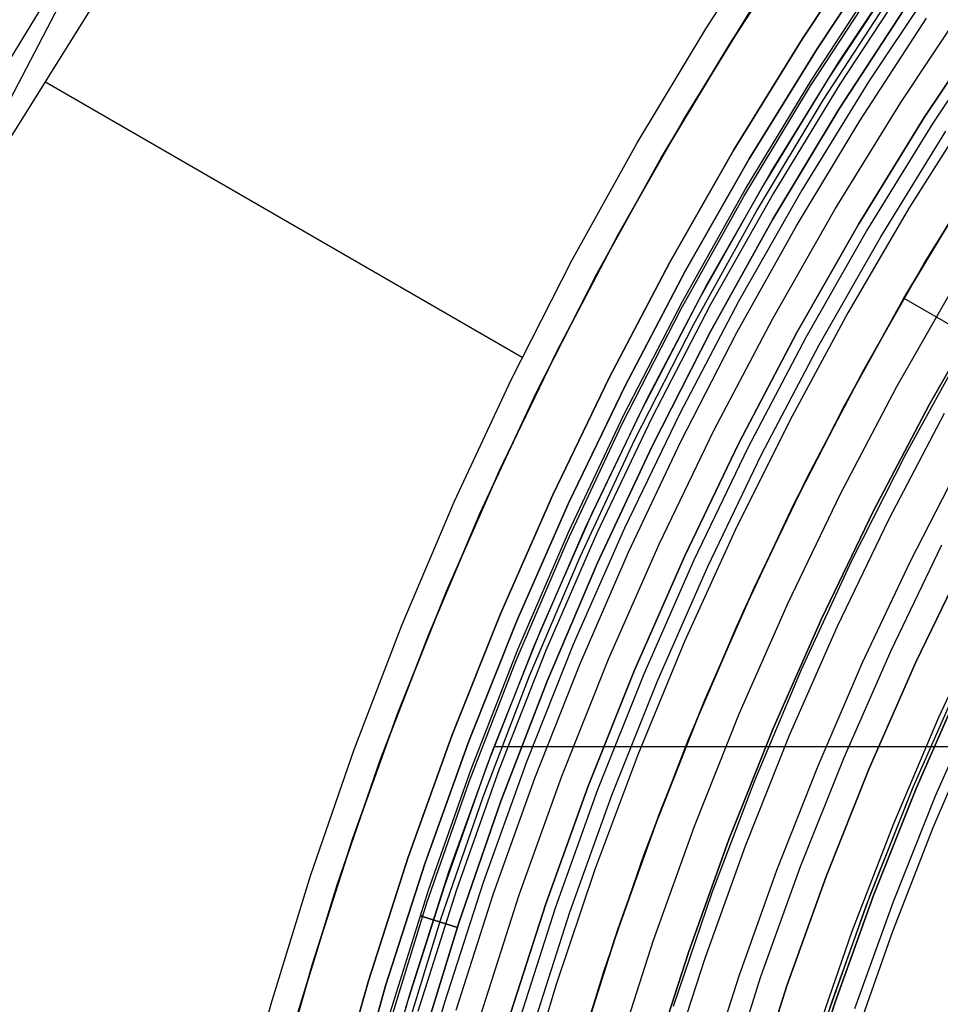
# Model space of a CAD drawing. Header units: millimetres. Extents: x 9001 to 10165, y -167 to 850.
# Tile 55 of 216: x 9504 to 9522, y 504 to 523. Entities that reach past the tile are written whole.
import ezdxf

# ---------------------------------------------------------------- set-up
doc = ezdxf.new("R2010")
doc.units = ezdxf.units.MM
for name, color, linetype in [('1', 7, 'Continuous'), ('COLOR EXT', 7, 'Continuous'), ('luz', 7, 'Continuous')]:
    doc.layers.add(name, color=color, linetype=linetype)

msp = doc.modelspace()

# ---------------------------------------------------------------- linework, layer by layer
at = {"layer": '1', "color": 29, "true_color": 0x4d342b}
for p, q in [((9537.332, 576.756, 59.449), (9476.15, 476.652, 59.561)), ((9538.573, 576.035, 65.657), (9476.414, 476.497, 65.657)), ((9517.693, 522.88, 65.657), (9519.123, 525.082, 65.657)), ((9518.164, 522.585, 46.264), (9519.583, 524.772, 46.264)), ((9519.583, 524.772, 34.462), (9518.164, 522.585, 34.462)), ((9518.164, 522.585, 40.363), (9519.583, 524.772, 40.363)), ((9505.196, 523.709, 59.516), (9503.737, 520.914, 59.524)), ((9516.34, 520.629, 65.657), (9517.693, 522.88, 65.657)), ((9516.821, 520.351, 46.264), (9518.164, 522.585, 46.264)), ((9518.164, 522.585, 34.462), (9516.821, 520.351, 34.462)), ((9516.821, 520.351, 40.363), (9518.164, 522.585, 40.363)), ((9514.09, 516.433, 65.657), (9504.728, 521.838, 65.657)), ((9515.067, 518.332, 65.657), (9516.34, 520.629, 65.657)), ((9515.557, 518.071, 46.264), (9516.821, 520.351, 46.264)), ((9516.821, 520.351, 34.462), (9515.557, 518.071, 34.462)), ((9515.557, 518.071, 40.363), (9516.821, 520.351, 40.363)), ((9522.765, 519.57, 60.562), (9521.581, 517.596, 60.562)), ((9522.765, 519.57, 59.568), (9521.581, 517.596, 59.568)), ((9521.581, 517.596, 60.065), (9522.765, 519.57, 60.065)), ((9521.584, 517.601, 42.462), (9522.828, 519.671, 42.462)), ((9521.584, 517.601, 51.512), (9522.828, 519.671, 51.512)), ((9513.874, 515.993, 65.657), (9515.067, 518.332, 65.657)), ((9514.373, 515.749, 46.264), (9515.557, 518.071, 46.264)), ((9515.557, 518.071, 34.462), (9514.373, 515.749, 34.462)), ((9514.373, 515.749, 40.363), (9515.557, 518.071, 40.363)), ((9520.413, 515.488, 42.462), (9521.584, 517.601, 42.462)), ((9520.413, 515.488, 51.512), (9521.584, 517.601, 51.512)), ((9521.581, 517.596, 60.562), (9520.464, 515.585, 60.562)), ((9520.464, 515.585, 60.065), (9521.581, 517.596, 60.065)), ((9521.581, 517.596, 59.568), (9520.465, 515.585, 59.568)), ((9521.581, 517.596, 60.562), (9525.994, 515.049, 65.657)), ((9521.581, 517.596, 59.568), (9521.581, 517.596, 60.562)), ((9521.581, 517.596, 60.562), (9521.581, 517.596, 59.568)), ((9512.763, 513.613, 65.657), (9513.874, 515.993, 65.657)), ((9513.27, 513.387, 46.264), (9514.373, 515.749, 46.264)), ((9514.373, 515.749, 34.462), (9513.27, 513.387, 34.462)), ((9513.27, 513.387, 40.363), (9514.373, 515.749, 40.363)), ((9519.315, 513.336, 42.462), (9520.413, 515.488, 42.462)), ((9519.315, 513.336, 51.512), (9520.413, 515.488, 51.512)), ((9520.464, 515.585, 60.562), (9519.415, 513.539, 60.562)), ((9520.465, 515.585, 59.568), (9519.415, 513.538, 59.568)), ((9519.415, 513.539, 60.065), (9520.464, 515.585, 60.065)), ((9521.712, 512.438, 63.109), (9522.718, 514.397, 63.109)), ((9511.736, 511.196, 65.657), (9512.763, 513.613, 65.657)), ((9519.415, 513.539, 60.562), (9518.433, 511.458, 60.562)), ((9518.433, 511.458, 60.065), (9519.415, 513.539, 60.065)), ((9519.415, 513.538, 59.568), (9518.434, 511.458, 59.568)), ((9512.25, 510.988, 46.264), (9513.27, 513.387, 46.264)), ((9513.27, 513.387, 34.462), (9512.25, 510.988, 34.462)), ((9512.25, 510.988, 40.363), (9513.27, 513.387, 40.363)), ((9518.294, 511.147, 42.462), (9519.315, 513.336, 42.462)), ((9518.294, 511.147, 51.512), (9519.315, 513.336, 51.512)), ((9520.771, 510.447, 63.109), (9521.712, 512.438, 63.109)), ((9518.433, 511.458, 60.562), (9517.521, 509.346, 60.562)), ((9517.521, 509.346, 60.065), (9518.433, 511.458, 60.065)), ((9518.434, 511.458, 59.568), (9517.522, 509.346, 59.568)), ((9522.267, 509.376, 76.062), (9523.224, 511.428, 76.062)), ((9510.793, 508.746, 65.657), (9511.736, 511.196, 65.657)), ((9511.314, 508.555, 46.264), (9512.25, 510.988, 46.264)), ((9512.25, 510.988, 34.462), (9511.314, 508.555, 34.462)), ((9511.314, 508.555, 40.363), (9512.25, 510.988, 40.363)), ((9517.348, 508.924, 42.462), (9518.294, 511.147, 42.462)), ((9517.348, 508.924, 51.512), (9518.294, 511.147, 51.512)), ((9519.897, 508.426, 63.109), (9520.771, 510.447, 63.109)), ((9517.521, 509.346, 60.562), (9516.679, 507.206, 60.562)), ((9516.679, 507.206, 60.065), (9517.521, 509.346, 60.065)), ((9517.522, 509.346, 59.568), (9516.68, 507.205, 59.568)), ((9521.381, 507.292, 76.062), (9522.267, 509.376, 76.062)), ((9522.152, 507.212, 65.657), (9523.012, 509.219, 65.657)), ((9516.481, 506.67, 42.462), (9517.348, 508.924, 42.462)), ((9516.481, 506.67, 51.512), (9517.348, 508.924, 51.512)), ((9509.935, 506.263, 65.657), (9510.793, 508.746, 65.657)), ((9510.463, 506.091, 46.264), (9511.314, 508.555, 46.264)), ((9511.314, 508.555, 34.462), (9510.463, 506.091, 34.462)), ((9510.463, 506.091, 40.363), (9511.314, 508.555, 40.363)), ((9519.089, 506.377, 63.109), (9519.897, 508.426, 63.109)), ((9516.679, 507.206, 60.562), (9515.909, 505.038, 60.562)), ((9515.909, 505.038, 60.065), (9516.679, 507.206, 60.065)), ((9516.68, 507.205, 59.568), (9515.91, 505.038, 59.568)), ((9520.567, 505.179, 76.062), (9521.381, 507.292, 76.062)), ((9521.36, 505.178, 65.657), (9522.152, 507.212, 65.657)), ((9515.693, 504.387, 42.462), (9516.481, 506.67, 42.462)), ((9515.693, 504.387, 51.512), (9516.481, 506.67, 51.512)), ((9518.349, 504.302, 63.109), (9519.089, 506.377, 63.109)), ((9509.165, 503.753, 65.657), (9509.935, 506.263, 65.657)), ((9509.699, 503.599, 46.264), (9510.463, 506.091, 46.264)), ((9510.463, 506.091, 34.462), (9509.699, 503.599, 34.462)), ((9509.699, 503.599, 40.363), (9510.463, 506.091, 40.363)), ((9515.909, 505.038, 60.562), (9515.21, 502.847, 60.562)), ((9515.21, 502.847, 60.065), (9515.909, 505.038, 60.065)), ((9515.91, 505.038, 59.568), (9515.212, 502.846, 59.568)), ((9519.828, 503.038, 76.062), (9520.567, 505.179, 76.062)), ((9520.638, 503.117, 65.657), (9521.36, 505.178, 65.657)), ((9514.984, 502.077, 42.462), (9515.693, 504.387, 42.462)), ((9514.984, 502.077, 51.512), (9515.693, 504.387, 51.512)), ((9517.677, 502.205, 63.109), (9518.349, 504.302, 63.109)), ((9508.482, 501.217, 65.657), (9509.165, 503.753, 65.657))]:
    msp.add_line(p, q, dxfattribs=at)
at = {"layer": '1', "color": 250, "true_color": 0x111111}
for p, q in [((9523.244, 520.329, 47.3), (9521.985, 518.286, 47.3)), ((9521.985, 518.286, 56.8), (9523.244, 520.329, 56.8)), ((9521.985, 518.286, 52.05), (9523.244, 520.329, 52.05)), ((9521.985, 518.286, 47.3), (9520.798, 516.202, 47.3)), ((9520.798, 516.202, 56.8), (9521.985, 518.286, 56.8)), ((9520.798, 516.202, 52.05), (9521.985, 518.286, 52.05)), ((9522.073, 515.504, 58.12), (9523.236, 517.545, 58.12)), ((9523.236, 517.545, 56.8), (9522.073, 515.504, 56.8)), ((9522.073, 515.504, 57.46), (9523.236, 517.545, 57.46)), ((9521.622, 514.551, 45.792), (9522.757, 516.615, 45.792)), ((9521.622, 514.551, 45.792), (9522.757, 516.615, 45.792)), ((9520.798, 516.202, 47.3), (9519.683, 514.077, 47.3)), ((9519.683, 514.077, 56.8), (9520.798, 516.202, 56.8)), ((9519.683, 514.077, 52.05), (9520.798, 516.202, 52.05)), ((9520.982, 513.424, 58.12), (9522.073, 515.504, 58.12)), ((9522.073, 515.504, 56.8), (9520.982, 513.424, 56.8)), ((9520.982, 513.424, 57.46), (9522.073, 515.504, 57.46)), ((9520.56, 512.448, 45.792), (9521.622, 514.551, 45.792)), ((9520.56, 512.448, 45.792), (9521.622, 514.551, 45.792)), ((9519.683, 514.077, 47.3), (9518.642, 511.916, 47.3)), ((9518.642, 511.916, 56.8), (9519.683, 514.077, 56.8)), ((9518.642, 511.916, 52.05), (9519.683, 514.077, 52.05)), ((9519.962, 511.308, 58.12), (9520.982, 513.424, 58.12)), ((9520.982, 513.424, 56.8), (9519.962, 511.308, 56.8)), ((9519.962, 511.308, 57.46), (9520.982, 513.424, 57.46)), ((9519.571, 510.31, 45.792), (9520.56, 512.448, 45.792)), ((9519.571, 510.31, 45.792), (9520.56, 512.448, 45.792)), ((9522.805, 512.507, 258.714), (9521.816, 510.454, 258.714)), ((9521.816, 510.454, 282.75), (9522.805, 512.507, 282.75)), ((9521.816, 510.454, 270.732), (9522.805, 512.507, 270.732)), ((9518.642, 511.916, 47.3), (9517.676, 509.72, 47.3)), ((9517.676, 509.72, 56.8), (9518.642, 511.916, 56.8)), ((9517.676, 509.72, 52.05), (9518.642, 511.916, 52.05)), ((9519.017, 509.157, 58.12), (9519.962, 511.308, 58.12)), ((9519.962, 511.308, 56.8), (9519.017, 509.157, 56.8)), ((9519.017, 509.157, 57.46), (9519.962, 511.308, 57.46)), ((9521.816, 510.454, 258.714), (9520.899, 508.368, 258.714)), ((9520.899, 508.368, 282.75), (9521.816, 510.454, 282.75)), ((9520.899, 508.368, 270.732), (9521.816, 510.454, 270.732)), ((9518.657, 508.138, 45.792), (9519.571, 510.31, 45.792)), ((9518.657, 508.138, 45.792), (9519.571, 510.31, 45.792)), ((9521.765, 508.005, 61.1), (9522.669, 510.061, 61.1)), ((9521.821, 507.981, 282.75), (9522.725, 510.036, 282.75)), ((9522.725, 510.036, 258.715), (9521.821, 507.981, 258.715)), ((9521.821, 507.981, 270.733), (9522.725, 510.036, 270.733)), ((9517.676, 509.72, 47.3), (9516.787, 507.491, 47.3)), ((9516.787, 507.491, 56.8), (9517.676, 509.72, 56.8)), ((9516.787, 507.491, 52.05), (9517.676, 509.72, 52.05)), ((9518.146, 506.976, 58.12), (9519.017, 509.157, 58.12)), ((9519.017, 509.157, 56.8), (9518.146, 506.976, 56.8)), ((9518.146, 506.976, 57.46), (9519.017, 509.157, 57.46)), ((9520.899, 508.368, 258.714), (9520.054, 506.252, 258.714)), ((9520.054, 506.252, 282.75), (9520.899, 508.368, 282.75)), ((9520.054, 506.252, 270.732), (9520.899, 508.368, 270.732)), ((9517.819, 505.937, 45.792), (9518.657, 508.138, 45.792)), ((9517.819, 505.937, 45.792), (9518.657, 508.138, 45.792)), ((9520.932, 505.919, 61.1), (9521.765, 508.005, 61.1)), ((9520.989, 505.897, 282.75), (9521.821, 507.981, 282.75)), ((9521.821, 507.981, 258.715), (9520.989, 505.897, 258.715)), ((9520.989, 505.897, 270.733), (9521.821, 507.981, 270.733)), ((9520.842, 505.679, 61.1), (9521.657, 507.746, 61.1)), ((9516.787, 507.491, 47.3), (9515.975, 505.234, 47.3)), ((9515.975, 505.234, 56.8), (9516.787, 507.491, 56.8)), ((9515.975, 505.234, 52.05), (9516.787, 507.491, 52.05)), ((9517.351, 504.765, 58.12), (9518.146, 506.976, 58.12)), ((9518.146, 506.976, 56.8), (9517.351, 504.765, 56.8)), ((9517.351, 504.765, 57.46), (9518.146, 506.976, 57.46)), ((9520.054, 506.252, 258.714), (9519.283, 504.108, 258.714)), ((9519.283, 504.108, 282.75), (9520.054, 506.252, 282.75)), ((9519.283, 504.108, 270.732), (9520.054, 506.252, 270.732)), ((9517.057, 503.707, 45.792), (9517.819, 505.937, 45.792)), ((9517.057, 503.707, 45.792), (9517.819, 505.937, 45.792)), ((9520.172, 503.805, 61.1), (9520.932, 505.919, 61.1)), ((9520.23, 503.786, 282.75), (9520.989, 505.897, 282.75)), ((9520.989, 505.897, 258.715), (9520.23, 503.786, 258.715)), ((9520.23, 503.786, 270.733), (9520.989, 505.897, 270.733)), ((9520.098, 503.586, 61.1), (9520.842, 505.679, 61.1)), ((9515.975, 505.234, 47.3), (9515.241, 502.949, 47.3)), ((9515.241, 502.949, 56.8), (9515.975, 505.234, 56.8)), ((9515.241, 502.949, 52.05), (9515.975, 505.234, 52.05)), ((9516.633, 502.529, 58.12), (9517.351, 504.765, 58.12)), ((9517.351, 504.765, 56.8), (9516.633, 502.529, 56.8)), ((9516.633, 502.529, 57.46), (9517.351, 504.765, 57.46)), ((9519.283, 504.108, 258.714), (9518.587, 501.938, 258.714)), ((9518.587, 501.938, 282.75), (9519.283, 504.108, 282.75)), ((9518.587, 501.938, 270.732), (9519.283, 504.108, 270.732)), ((9519.485, 501.667, 61.1), (9520.172, 503.805, 61.1)), ((9519.544, 501.649, 282.75), (9520.23, 503.786, 282.75)), ((9520.23, 503.786, 258.715), (9519.544, 501.649, 258.715)), ((9519.544, 501.649, 270.733), (9520.23, 503.786, 270.733))]:
    msp.add_line(p, q, dxfattribs=at)
at = {"layer": 'COLOR EXT', "color": 30, "true_color": 0xff8d00}
for p, q in [((9519.581, 522.675, -29.038), (9520.993, 524.798, -29.038)), ((9520.993, 524.798, -31.038), (9519.581, 522.675, -31.038)), ((9519.581, 522.675, -30.038), (9520.993, 524.798, -30.038)), ((9520.297, 522.217, 34.462), (9521.692, 524.315, 34.462)), ((9520.297, 522.217, 27.862), (9521.692, 524.315, 27.862)), ((9521.497, 524.031, 21.262), (9520.114, 521.93, 21.262)), ((9521.702, 523.888, -29.038), (9520.324, 521.795, -29.038)), ((9517.254, 521.091, 34.462), (9518.613, 523.295, 34.462)), ((9518.613, 523.295, -31.038), (9517.254, 521.091, -31.038)), ((9517.254, 521.091, 1.712), (9518.613, 523.295, 1.712)), ((9520.714, 521.071, 19.162), (9522.022, 523.085, 19.162)), ((9518.243, 520.505, -29.038), (9519.581, 522.675, -29.038)), ((9519.581, 522.675, -31.038), (9518.243, 520.505, -31.038)), ((9518.243, 520.505, -30.038), (9519.581, 522.675, -30.038)), ((9518.975, 520.071, 34.462), (9520.297, 522.217, 34.462)), ((9518.975, 520.071, 27.862), (9520.297, 522.217, 27.862)), ((9520.114, 521.93, 21.262), (9518.804, 519.783, 21.262)), ((9520.324, 521.795, -29.038), (9519.019, 519.655, -29.038)), ((9515.973, 518.841, 34.462), (9517.254, 521.091, 34.462)), ((9517.254, 521.091, -31.038), (9515.973, 518.841, -31.038)), ((9515.973, 518.841, 1.712), (9517.254, 521.091, 1.712)), ((9519.474, 519.015, 19.162), (9520.714, 521.071, 19.162)), ((9516.981, 518.29, -29.038), (9518.243, 520.505, -29.038)), ((9518.243, 520.505, -31.038), (9516.981, 518.29, -31.038)), ((9516.981, 518.29, -30.038), (9518.243, 520.505, -30.038)), ((9517.727, 517.882, 34.462), (9518.975, 520.071, 34.462)), ((9517.727, 517.882, 27.862), (9518.975, 520.071, 27.862)), ((9518.804, 519.783, 21.262), (9517.569, 517.592, 21.262)), ((9519.019, 519.655, -29.038), (9517.789, 517.472, -29.038)), ((9518.303, 516.919, 19.162), (9519.474, 519.015, 19.162)), ((9514.769, 516.549, 34.462), (9515.973, 518.841, 34.462)), ((9515.973, 518.841, -31.038), (9514.769, 516.549, -31.038)), ((9514.769, 516.549, 1.712), (9515.973, 518.841, 1.712)), ((9515.797, 516.032, -29.038), (9516.981, 518.29, -29.038)), ((9516.981, 518.29, -31.038), (9515.797, 516.032, -31.038)), ((9515.797, 516.032, -30.038), (9516.981, 518.29, -30.038)), ((9516.556, 515.65, 34.462), (9517.727, 517.882, 34.462)), ((9516.556, 515.65, 27.862), (9517.727, 517.882, 27.862)), ((9517.569, 517.592, 21.262), (9516.411, 515.36, 21.262)), ((9517.789, 517.472, -29.038), (9516.634, 515.248, -29.038)), ((9517.203, 514.785, 19.162), (9518.303, 516.919, 19.162)), ((9513.646, 514.216, 34.462), (9514.769, 516.549, 34.462)), ((9514.769, 516.549, -31.038), (9513.646, 514.216, -31.038)), ((9513.646, 514.216, 1.712), (9514.769, 516.549, 1.712)), ((9514.691, 513.735, -29.038), (9515.797, 516.032, -29.038)), ((9515.797, 516.032, -31.038), (9514.691, 513.735, -31.038)), ((9514.691, 513.735, -30.038), (9515.797, 516.032, -30.038)), ((9515.463, 513.38, 34.462), (9516.556, 515.65, 34.462)), ((9515.463, 513.38, 27.862), (9516.556, 515.65, 27.862)), ((9516.411, 515.36, 21.262), (9515.329, 513.089, 21.262)), ((9516.634, 515.248, -29.038), (9515.557, 512.985, -29.038)), ((9516.174, 512.615, 19.162), (9517.203, 514.785, 19.162)), ((9512.604, 511.846, 34.462), (9513.646, 514.216, 34.462)), ((9513.646, 514.216, -31.038), (9512.604, 511.846, -31.038)), ((9512.604, 511.846, 1.712), (9513.646, 514.216, 1.712)), ((9513.664, 511.402, -29.038), (9514.691, 513.735, -29.038)), ((9514.691, 513.735, -31.038), (9513.664, 511.402, -31.038)), ((9513.664, 511.402, -30.038), (9514.691, 513.735, -30.038)), ((9514.448, 511.073, 34.462), (9515.463, 513.38, 34.462)), ((9514.448, 511.073, 27.862), (9515.463, 513.38, 27.862)), ((9515.329, 513.089, 21.262), (9514.327, 510.782, 21.262)), ((9515.557, 512.985, -29.038), (9514.558, 510.686, -29.038)), ((9515.219, 510.413, 19.162), (9516.174, 512.615, 19.162)), ((9511.644, 509.442, 34.462), (9512.604, 511.846, 34.462)), ((9512.604, 511.846, -31.038), (9511.644, 509.442, -31.038)), ((9511.644, 509.442, 1.712), (9512.604, 511.846, 1.712)), ((9512.719, 509.034, -29.038), (9513.664, 511.402, -29.038)), ((9513.664, 511.402, -31.038), (9512.719, 509.034, -31.038)), ((9512.719, 509.034, -30.038), (9513.664, 511.402, -30.038)), ((9513.514, 508.732, 34.462), (9514.448, 511.073, 34.462)), ((9513.514, 508.732, 27.862), (9514.448, 511.073, 27.862)), ((9514.327, 510.782, 21.262), (9513.405, 508.442, 21.262)), ((9514.558, 510.686, -29.038), (9513.639, 508.355, -29.038)), ((9514.337, 508.179, 19.162), (9515.219, 510.413, 19.162)), ((9510.768, 507.005, 34.462), (9511.644, 509.442, 34.462)), ((9511.644, 509.442, -31.038), (9510.768, 507.005, -31.038)), ((9510.768, 507.005, 1.712), (9511.644, 509.442, 1.712)), ((9511.857, 506.635, -29.038), (9512.719, 509.034, -29.038)), ((9512.719, 509.034, -31.038), (9511.857, 506.635, -31.038)), ((9511.857, 506.635, -30.038), (9512.719, 509.034, -30.038)), ((9512.661, 506.361, 34.462), (9513.514, 508.732, 34.462)), ((9512.661, 506.361, 27.862), (9513.514, 508.732, 27.862)), ((9513.54, 508.8, 21.262), (9554.403, 508.8, 21.262)), ((9513.405, 508.442, 21.262), (9512.564, 506.072, 21.262)), ((9513.639, 508.355, -29.038), (9512.801, 505.993, -29.038)), ((9513.53, 505.918, 19.162), (9514.337, 508.179, 19.162)), ((9509.976, 504.54, 34.462), (9510.768, 507.005, 34.462)), ((9510.768, 507.005, -31.038), (9509.976, 504.54, -31.038)), ((9509.976, 504.54, 1.712), (9510.768, 507.005, 1.712)), ((9511.077, 504.207, -29.038), (9511.857, 506.635, -29.038)), ((9511.857, 506.635, -31.038), (9511.077, 504.207, -31.038)), ((9511.077, 504.207, -30.038), (9511.857, 506.635, -30.038)), ((9511.891, 503.962, 34.462), (9512.661, 506.361, 34.462)), ((9511.891, 503.962, 27.862), (9512.661, 506.361, 27.862)), ((9512.564, 506.072, 21.262), (9511.805, 503.674, 21.262)), ((9512.801, 505.993, -29.038), (9512.044, 503.604, -29.038)), ((9512.799, 503.631, 19.162), (9513.53, 505.918, 19.162)), ((9509.27, 502.049, 34.462), (9509.976, 504.54, 34.462)), ((9509.976, 504.54, -31.038), (9509.27, 502.049, -31.038)), ((9509.27, 502.049, 1.712), (9509.976, 504.54, 1.712)), ((9510.382, 501.755, -29.038), (9511.077, 504.207, -29.038)), ((9511.077, 504.207, -31.038), (9510.382, 501.755, -31.038)), ((9510.382, 501.755, -30.038), (9511.077, 504.207, -30.038)), ((9511.204, 501.537, 34.462), (9511.891, 503.962, 34.462)), ((9511.204, 501.537, 27.862), (9511.891, 503.962, 27.862))]:
    msp.add_line(p, q, dxfattribs=at)
at = {"layer": 'luz', "color": 7, "true_color": 0xffffff}
for p, q in [((9519.876, 522.486, -31.038), (9521.281, 524.599, -31.038)), ((9519.876, 522.486, -29.238), (9521.281, 524.599, -29.238)), ((9521.281, 524.599, -30.138), (9519.876, 522.486, -30.138)), ((9519.771, 521.884, -26.713), (9521.149, 523.992, -26.724)), ((9519.771, 521.884, -24.713), (9521.149, 523.992, -24.724)), ((9519.75, 521.757, -26.626), (9521.134, 523.881, -26.637)), ((9519.75, 521.757, -24.626), (9521.134, 523.881, -24.637)), ((9519.75, 521.757, -26.799), (9521.134, 523.881, -26.811)), ((9519.75, 521.757, -24.799), (9521.134, 523.881, -24.811)), ((9522.269, 523.917, -31.038), (9520.886, 521.839, -31.038)), ((9519.998, 521.479, -26.418), (9521.382, 523.608, -26.43)), ((9519.998, 521.479, -24.418), (9521.382, 523.608, -24.43)), ((9519.998, 521.479, -27.004), (9521.382, 523.608, -27.016)), ((9519.998, 521.479, -25.004), (9521.382, 523.608, -25.016)), ((9521.688, 523.422, -26.222), (9520.313, 521.307, -26.21)), ((9521.688, 523.422, -24.222), (9520.313, 521.307, -24.21)), ((9520.313, 521.307, -27.21), (9521.688, 523.422, -27.222)), ((9520.313, 521.307, -25.21), (9521.688, 523.422, -25.222)), ((9521.688, 523.422, -23.538), (9520.313, 521.307, -23.538)), ((9520.313, 521.307, -29.238), (9521.688, 523.422, -29.238)), ((9521.688, 523.422, -24.032), (9520.313, 521.307, -24.032)), ((9521.688, 523.422, -25.788), (9520.313, 521.307, -25.788)), ((9521.688, 523.422, -28.144), (9520.313, 521.307, -28.144)), ((9521.518, 521.435, -31.56), (9522.886, 523.491, -31.56)), ((9521.981, 521.138, -26.298), (9523.338, 523.179, -26.298)), ((9521.981, 521.138, -23.538), (9523.338, 523.179, -23.538)), ((9523.338, 523.179, -24.918), (9521.981, 521.138, -24.918)), ((9523.503, 523.065, -31.038), (9522.149, 521.03, -31.038)), ((9518.544, 520.326, -31.038), (9519.876, 522.486, -31.038)), ((9518.544, 520.326, -29.238), (9519.876, 522.486, -29.238)), ((9519.876, 522.486, -30.138), (9518.544, 520.326, -30.138)), ((9518.465, 519.73, -26.702), (9519.771, 521.884, -26.713)), ((9518.465, 519.73, -24.702), (9519.771, 521.884, -24.713)), ((9520.886, 521.839, -31.038), (9519.577, 519.714, -31.038)), ((9518.44, 519.587, -26.614), (9519.75, 521.757, -26.626)), ((9518.44, 519.587, -24.614), (9519.75, 521.757, -24.626)), ((9518.44, 519.587, -26.787), (9519.75, 521.757, -26.799)), ((9518.44, 519.587, -24.787), (9519.75, 521.757, -24.799)), ((9518.69, 519.303, -26.406), (9519.998, 521.479, -26.418)), ((9518.69, 519.303, -24.406), (9519.998, 521.479, -24.418)), ((9518.69, 519.303, -26.993), (9519.998, 521.479, -27.004)), ((9518.69, 519.303, -24.993), (9519.998, 521.479, -25.004)), ((9520.222, 519.332, -31.56), (9521.518, 521.435, -31.56)), ((9522.974, 521.41, -26.763), (9521.692, 519.38, -26.763)), ((9520.313, 521.307, -26.21), (9519.012, 519.145, -26.198)), ((9520.313, 521.307, -24.21), (9519.012, 519.145, -24.198)), ((9519.012, 519.145, -27.198), (9520.313, 521.307, -27.21)), ((9519.012, 519.145, -25.198), (9520.313, 521.307, -25.21)), ((9520.313, 521.307, -23.538), (9519.012, 519.145, -23.538)), ((9519.012, 519.145, -29.238), (9520.313, 521.307, -29.238)), ((9520.313, 521.307, -24.032), (9519.012, 519.145, -24.032)), ((9520.313, 521.307, -25.788), (9519.012, 519.145, -25.788)), ((9520.313, 521.307, -28.144), (9519.012, 519.145, -28.144)), ((9520.695, 519.051, -26.298), (9521.981, 521.138, -26.298)), ((9520.695, 519.051, -23.538), (9521.981, 521.138, -23.538)), ((9521.981, 521.138, -24.918), (9520.695, 519.051, -24.918)), ((9522.149, 521.03, -31.038), (9520.867, 518.949, -31.038)), ((9521.125, 518.796, -26.798), (9522.402, 520.868, -26.798)), ((9517.288, 518.122, -31.038), (9518.544, 520.326, -31.038)), ((9517.288, 518.122, -29.238), (9518.544, 520.326, -29.238)), ((9518.544, 520.326, -30.138), (9517.288, 518.122, -30.138)), ((9517.235, 517.532, -26.69), (9518.465, 519.73, -26.702)), ((9517.235, 517.532, -24.69), (9518.465, 519.73, -24.702)), ((9519.577, 519.714, -31.038), (9518.341, 517.546, -31.038)), ((9517.206, 517.372, -26.603), (9518.44, 519.587, -26.614)), ((9517.206, 517.372, -24.603), (9518.44, 519.587, -24.614)), ((9517.206, 517.372, -26.776), (9518.44, 519.587, -26.787)), ((9517.206, 517.372, -24.776), (9518.44, 519.587, -24.787)), ((9517.458, 517.084, -26.395), (9518.69, 519.303, -26.406)), ((9517.458, 517.084, -24.395), (9518.69, 519.303, -24.406)), ((9517.458, 517.084, -26.981), (9518.69, 519.303, -26.993)), ((9517.458, 517.084, -24.981), (9518.69, 519.303, -24.993)), ((9518.999, 517.186, -31.56), (9520.222, 519.332, -31.56)), ((9521.692, 519.38, -26.763), (9520.48, 517.308, -26.763)), ((9519.012, 519.145, -26.198), (9517.787, 516.939, -26.186)), ((9519.012, 519.145, -24.198), (9517.787, 516.939, -24.186)), ((9517.787, 516.939, -27.186), (9519.012, 519.145, -27.198)), ((9517.787, 516.939, -25.186), (9519.012, 519.145, -25.198)), ((9519.012, 519.145, -23.538), (9517.787, 516.939, -23.538)), ((9517.787, 516.939, -29.238), (9519.012, 519.145, -29.238)), ((9519.012, 519.145, -24.032), (9517.787, 516.939, -24.032)), ((9519.012, 519.145, -25.788), (9517.787, 516.939, -25.788)), ((9519.012, 519.145, -28.144), (9517.787, 516.939, -28.144)), ((9519.482, 516.922, -26.298), (9520.695, 519.051, -26.298)), ((9519.482, 516.922, -23.538), (9520.695, 519.051, -23.538)), ((9520.695, 519.051, -24.918), (9519.482, 516.922, -24.918)), ((9520.867, 518.949, -31.038), (9519.657, 516.826, -31.038)), ((9519.92, 516.682, -26.798), (9521.125, 518.796, -26.798)), ((9516.109, 515.875, -31.038), (9517.288, 518.122, -31.038)), ((9516.109, 515.875, -29.238), (9517.288, 518.122, -29.238)), ((9517.288, 518.122, -30.138), (9516.109, 515.875, -30.138)), ((9522.609, 517.917, -29.63), (9521.433, 515.854, -29.63)), ((9516.049, 515.116, -26.592), (9517.206, 517.372, -26.603)), ((9516.049, 515.116, -24.592), (9517.206, 517.372, -24.603)), ((9516.049, 515.116, -26.765), (9517.206, 517.372, -26.776)), ((9516.049, 515.116, -24.765), (9517.206, 517.372, -24.776)), ((9516.081, 515.294, -26.679), (9517.235, 517.532, -26.69)), ((9516.081, 515.294, -24.679), (9517.235, 517.532, -24.69)), ((9518.341, 517.546, -31.038), (9517.181, 515.336, -31.038)), ((9517.851, 514.999, -31.56), (9518.999, 517.186, -31.56)), ((9520.48, 517.308, -26.763), (9519.339, 515.195, -26.763)), ((9516.304, 514.822, -26.383), (9517.458, 517.084, -26.395)), ((9516.304, 514.822, -24.383), (9517.458, 517.084, -24.395)), ((9516.304, 514.822, -26.97), (9517.458, 517.084, -26.981)), ((9516.304, 514.822, -24.97), (9517.458, 517.084, -24.981)), ((9517.787, 516.939, -26.186), (9516.639, 514.692, -26.175)), ((9517.787, 516.939, -24.186), (9516.639, 514.692, -24.175)), ((9516.639, 514.692, -27.175), (9517.787, 516.939, -27.186)), ((9516.639, 514.692, -25.175), (9517.787, 516.939, -25.186)), ((9517.787, 516.939, -23.538), (9516.639, 514.692, -23.538)), ((9516.639, 514.692, -29.238), (9517.787, 516.939, -29.238)), ((9517.787, 516.939, -24.032), (9516.639, 514.692, -24.032)), ((9517.787, 516.939, -25.788), (9516.639, 514.692, -25.788)), ((9517.787, 516.939, -28.144), (9516.639, 514.692, -28.144)), ((9518.343, 514.751, -26.298), (9519.482, 516.922, -26.298)), ((9518.343, 514.751, -23.538), (9519.482, 516.922, -23.538)), ((9519.482, 516.922, -24.918), (9518.343, 514.751, -24.918)), ((9519.657, 516.826, -31.038), (9518.521, 514.662, -31.038)), ((9518.789, 514.527, -26.798), (9519.92, 516.682, -26.798)), ((9515.008, 513.589, -31.038), (9516.109, 515.875, -31.038)), ((9515.008, 513.589, -29.238), (9516.109, 515.875, -29.238)), ((9516.109, 515.875, -30.138), (9515.008, 513.589, -30.138)), ((9521.433, 515.854, -29.63), (9520.33, 513.752, -29.63)), ((9515.005, 513.017, -26.668), (9516.081, 515.294, -26.679)), ((9515.005, 513.017, -24.668), (9516.081, 515.294, -24.679)), ((9517.181, 515.336, -31.038), (9516.098, 513.087, -31.038)), ((9521.291, 513.269, -29.917), (9522.377, 515.338, -29.917)), ((9514.972, 512.821, -26.581), (9516.049, 515.116, -26.592)), ((9514.972, 512.821, -24.581), (9516.049, 515.116, -24.592)), ((9514.972, 512.821, -26.754), (9516.049, 515.116, -26.765)), ((9514.972, 512.821, -24.754), (9516.049, 515.116, -24.765)), ((9519.339, 515.195, -26.763), (9518.271, 513.045, -26.763)), ((9516.78, 512.773, -31.56), (9517.851, 514.999, -31.56)), ((9515.23, 512.522, -26.372), (9516.304, 514.822, -26.383)), ((9515.23, 512.522, -24.372), (9516.304, 514.822, -24.383)), ((9515.23, 512.522, -26.959), (9516.304, 514.822, -26.97)), ((9515.23, 512.522, -24.959), (9516.304, 514.822, -24.97)), ((9516.639, 514.692, -26.175), (9515.57, 512.407, -26.163)), ((9516.639, 514.692, -24.175), (9515.57, 512.407, -24.163)), ((9515.57, 512.407, -27.163), (9516.639, 514.692, -27.175)), ((9515.57, 512.407, -25.163), (9516.639, 514.692, -25.175)), ((9516.639, 514.692, -23.538), (9515.57, 512.407, -23.538)), ((9515.57, 512.407, -29.238), (9516.639, 514.692, -29.238)), ((9516.639, 514.692, -24.032), (9515.57, 512.407, -24.032)), ((9516.639, 514.692, -25.788), (9515.57, 512.407, -25.788)), ((9516.639, 514.692, -28.144), (9515.57, 512.407, -28.144)), ((9517.279, 512.543, -26.298), (9518.343, 514.751, -26.298)), ((9517.279, 512.543, -23.538), (9518.343, 514.751, -23.538)), ((9518.343, 514.751, -24.918), (9517.279, 512.543, -24.918)), ((9518.521, 514.662, -31.038), (9517.461, 512.46, -31.038)), ((9517.733, 512.334, -26.798), (9518.789, 514.527, -26.798)), ((9520.33, 513.752, -29.63), (9519.3, 511.613, -29.63)), ((9513.987, 511.266, -31.038), (9515.008, 513.589, -31.038)), ((9513.987, 511.266, -29.238), (9515.008, 513.589, -29.238)), ((9515.008, 513.589, -30.138), (9513.987, 511.266, -30.138)), ((9520.277, 511.163, -29.917), (9521.291, 513.269, -29.917)), ((9514.007, 510.704, -26.657), (9515.005, 513.017, -26.668)), ((9514.007, 510.704, -24.657), (9515.005, 513.017, -24.668)), ((9516.098, 513.087, -31.038), (9515.094, 510.802, -31.038)), ((9518.271, 513.045, -26.763), (9517.277, 510.86, -26.763)), ((9513.974, 510.491, -26.57), (9514.972, 512.821, -26.581)), ((9513.974, 510.491, -24.57), (9514.972, 512.821, -24.581)), ((9513.974, 510.491, -26.743), (9514.972, 512.821, -26.754)), ((9513.974, 510.491, -24.743), (9514.972, 512.821, -24.754)), ((9515.785, 510.512, -31.56), (9516.78, 512.773, -31.56)), ((9522.321, 512.75, -30.224), (9521.324, 510.681, -30.224)), ((9516.293, 510.3, -26.298), (9517.279, 512.543, -26.298)), ((9516.293, 510.3, -23.538), (9517.279, 512.543, -23.538)), ((9517.279, 512.543, -24.918), (9516.293, 510.3, -24.918)), ((9514.236, 510.186, -26.361), (9515.23, 512.522, -26.372)), ((9514.236, 510.186, -24.361), (9515.23, 512.522, -24.372)), ((9514.236, 510.186, -26.947), (9515.23, 512.522, -26.959)), ((9514.236, 510.186, -24.947), (9515.23, 512.522, -24.959)), ((9515.57, 512.407, -26.163), (9514.582, 510.086, -26.152)), ((9515.57, 512.407, -24.163), (9514.582, 510.086, -24.152)), ((9514.582, 510.086, -27.152), (9515.57, 512.407, -27.163)), ((9514.582, 510.086, -25.152), (9515.57, 512.407, -25.163)), ((9515.57, 512.407, -23.538), (9514.582, 510.085, -23.538)), ((9514.582, 510.085, -29.238), (9515.57, 512.407, -29.238)), ((9515.57, 512.407, -24.032), (9514.582, 510.085, -24.032)), ((9515.57, 512.407, -25.788), (9514.582, 510.085, -25.788)), ((9515.57, 512.407, -28.144), (9514.582, 510.085, -28.144)), ((9517.461, 512.46, -31.038), (9516.477, 510.222, -31.038)), ((9516.754, 510.106, -26.798), (9517.733, 512.334, -26.798)), ((9519.3, 511.613, -29.63), (9518.344, 509.439, -29.63)), ((9513.047, 508.91, -31.038), (9513.987, 511.266, -31.038)), ((9513.047, 508.91, -29.238), (9513.987, 511.266, -29.238)), ((9513.987, 511.266, -30.138), (9513.047, 508.91, -30.138)), ((9519.336, 509.024, -29.917), (9520.277, 511.163, -29.917)), ((9515.094, 510.802, -31.038), (9514.169, 508.484, -31.038)), ((9517.277, 510.86, -26.763), (9516.358, 508.641, -26.763)), ((9513.089, 508.358, -26.647), (9514.007, 510.704, -26.657)), ((9513.089, 508.358, -24.647), (9514.007, 510.704, -24.657)), ((9521.324, 510.681, -30.224), (9520.399, 508.578, -30.224)), ((9513.057, 508.127, -26.559), (9513.974, 510.491, -26.57)), ((9513.057, 508.127, -24.559), (9513.974, 510.491, -24.57)), ((9513.057, 508.127, -26.732), (9513.974, 510.491, -26.743)), ((9513.057, 508.127, -24.732), (9513.974, 510.491, -24.743)), ((9514.87, 508.218, -31.56), (9515.785, 510.512, -31.56)), ((9515.384, 508.023, -26.298), (9516.293, 510.3, -26.298)), ((9515.384, 508.023, -23.538), (9516.293, 510.3, -23.538)), ((9516.293, 510.3, -24.918), (9515.384, 508.023, -24.918)), ((9516.477, 510.222, -31.038), (9515.571, 507.952, -31.038)), ((9513.325, 507.816, -26.35), (9514.236, 510.186, -26.361)), ((9513.325, 507.816, -24.35), (9514.236, 510.186, -24.361)), ((9513.325, 507.816, -26.937), (9514.236, 510.186, -26.947)), ((9513.325, 507.816, -24.937), (9514.236, 510.186, -24.947)), ((9514.582, 510.086, -26.152), (9513.675, 507.731, -26.141)), ((9514.582, 510.086, -24.152), (9513.675, 507.731, -24.141)), ((9513.675, 507.731, -27.141), (9514.582, 510.086, -27.152)), ((9513.675, 507.731, -25.141), (9514.582, 510.086, -25.152)), ((9514.582, 510.085, -23.538), (9513.675, 507.731, -23.538)), ((9513.675, 507.731, -29.238), (9514.582, 510.085, -29.238)), ((9514.582, 510.085, -24.032), (9513.675, 507.731, -24.032)), ((9514.582, 510.085, -25.788), (9513.675, 507.731, -25.788)), ((9514.582, 510.085, -28.144), (9513.675, 507.731, -28.144)), ((9515.852, 507.846, -26.798), (9516.754, 510.106, -26.798)), ((9523.093, 509.866, -29.161), (9522.195, 507.825, -29.161)), ((9518.344, 509.439, -29.63), (9517.464, 507.234, -29.63)), ((9512.188, 506.522, -31.038), (9513.047, 508.91, -31.038)), ((9512.188, 506.522, -29.238), (9513.047, 508.91, -29.238)), ((9513.047, 508.91, -30.138), (9512.188, 506.522, -30.138)), ((9518.47, 506.853, -29.917), (9519.336, 509.024, -29.917)), ((9514.169, 508.484, -31.038), (9513.324, 506.135, -31.038)), ((9516.358, 508.641, -26.763), (9515.516, 506.393, -26.763)), ((9520.399, 508.578, -30.224), (9519.548, 506.444, -30.224)), ((9512.253, 505.982, -26.636), (9513.089, 508.358, -26.647)), ((9512.253, 505.982, -24.636), (9513.089, 508.358, -24.647)), ((9512.223, 505.733, -26.548), (9513.057, 508.127, -26.559)), ((9512.223, 505.733, -24.548), (9513.057, 508.127, -24.559)), ((9512.223, 505.733, -26.721), (9513.057, 508.127, -26.732)), ((9512.223, 505.733, -24.721), (9513.057, 508.127, -24.732)), ((9514.034, 505.894, -31.56), (9514.87, 508.218, -31.56)), ((9514.555, 505.717, -26.298), (9515.384, 508.023, -26.298)), ((9514.555, 505.717, -23.538), (9515.384, 508.023, -23.538)), ((9515.384, 508.023, -24.918), (9514.555, 505.717, -24.918)), ((9515.571, 507.952, -31.038), (9514.744, 505.652, -31.038)), ((9512.496, 505.416, -26.339), (9513.325, 507.816, -26.35)), ((9512.496, 505.416, -24.339), (9513.325, 507.816, -24.35)), ((9512.496, 505.416, -26.926), (9513.325, 507.816, -26.937)), ((9512.496, 505.416, -24.926), (9513.325, 507.816, -24.937)), ((9513.675, 507.731, -26.141), (9512.85, 505.347, -26.13)), ((9513.675, 507.731, -24.141), (9512.85, 505.347, -24.13)), ((9512.85, 505.347, -27.13), (9513.675, 507.731, -27.141)), ((9512.85, 505.347, -25.13), (9513.675, 507.731, -25.141)), ((9513.675, 507.731, -23.538), (9512.85, 505.347, -23.538)), ((9512.85, 505.347, -29.238), (9513.675, 507.731, -29.238)), ((9513.675, 507.731, -24.032), (9512.85, 505.347, -24.032)), ((9513.675, 507.731, -25.788), (9512.85, 505.347, -25.788)), ((9513.675, 507.731, -28.144), (9512.85, 505.347, -28.144)), ((9515.028, 505.556, -26.798), (9515.852, 507.846, -26.798)), ((9522.195, 507.825, -29.161), (9521.368, 505.754, -29.161)), ((9517.464, 507.234, -29.63), (9516.661, 505, -29.63)), ((9517.679, 504.654, -29.917), (9518.47, 506.853, -29.917)), ((9511.412, 504.106, -31.038), (9512.188, 506.522, -31.038)), ((9511.412, 504.106, -29.238), (9512.188, 506.522, -29.238)), ((9512.188, 506.522, -30.138), (9511.412, 504.106, -30.138)), ((9515.516, 506.393, -26.763), (9514.75, 504.117, -26.763)), ((9519.548, 506.444, -30.224), (9518.77, 504.282, -30.224)), ((9511.499, 503.579, -26.626), (9512.253, 505.982, -26.636)), ((9511.499, 503.579, -24.626), (9512.253, 505.982, -24.636)), ((9513.324, 506.135, -31.038), (9512.561, 503.759, -31.038)), ((9513.279, 503.542, -31.56), (9514.034, 505.894, -31.56)), ((9511.473, 503.311, -26.538), (9512.223, 505.733, -26.548)), ((9511.473, 503.311, -24.538), (9512.223, 505.733, -24.548)), ((9511.473, 503.311, -26.711), (9512.223, 505.733, -26.721)), ((9511.473, 503.311, -24.711), (9512.223, 505.733, -24.721)), ((9513.805, 503.383, -26.298), (9514.555, 505.717, -26.298)), ((9513.805, 503.383, -23.538), (9514.555, 505.717, -23.538)), ((9514.555, 505.717, -24.918), (9513.805, 503.383, -24.918)), ((9514.744, 505.652, -31.038), (9513.997, 503.325, -31.038)), ((9521.368, 505.754, -29.161), (9520.614, 503.655, -29.161)), ((9511.752, 502.989, -26.329), (9512.496, 505.416, -26.339)), ((9511.752, 502.989, -24.329), (9512.496, 505.416, -24.339)), ((9511.752, 502.989, -26.915), (9512.496, 505.416, -26.926)), ((9511.752, 502.989, -24.915), (9512.496, 505.416, -24.926)), ((9512.091, 505.486, -26.626), (9512.09, 505.487, -26.629)), ((9512.09, 505.487, -26.629), (9512.09, 505.487, -26.633)), ((9512.09, 505.487, -26.633), (9512.09, 505.487, -26.636)), ((9512.09, 505.487, -26.636), (9512.09, 505.487, -26.64)), ((9512.09, 505.487, -26.64), (9512.09, 505.487, -26.643)), ((9512.09, 505.487, -26.643), (9512.09, 505.487, -26.646)), ((9512.09, 505.487, -26.646), (9512.091, 505.486, -26.65)), ((9512.091, 505.486, -24.626), (9512.09, 505.487, -24.629)), ((9512.09, 505.487, -24.629), (9512.09, 505.487, -24.633)), ((9512.09, 505.487, -24.633), (9512.09, 505.487, -24.636)), ((9512.09, 505.487, -24.636), (9512.09, 505.487, -24.64)), ((9512.09, 505.487, -24.64), (9512.09, 505.487, -24.643)), ((9512.09, 505.487, -24.643), (9512.09, 505.487, -24.646)), ((9512.09, 505.487, -24.646), (9512.091, 505.486, -24.65)), ((9512.092, 505.486, -26.619), (9512.091, 505.486, -26.622)), ((9512.091, 505.486, -26.622), (9512.091, 505.486, -26.626)), ((9512.091, 505.486, -26.65), (9512.091, 505.486, -26.653)), ((9512.091, 505.486, -26.653), (9512.092, 505.486, -26.657)), ((9512.092, 505.486, -24.619), (9512.091, 505.486, -24.622)), ((9512.091, 505.486, -24.622), (9512.091, 505.486, -24.626)), ((9512.091, 505.486, -24.65), (9512.091, 505.486, -24.653)), ((9512.091, 505.486, -24.653), (9512.092, 505.486, -24.657)), ((9512.093, 505.486, -26.612), (9512.092, 505.486, -26.616)), ((9512.092, 505.486, -26.616), (9512.092, 505.486, -26.619)), ((9512.092, 505.486, -26.657), (9512.092, 505.486, -26.66)), ((9512.092, 505.486, -26.66), (9512.093, 505.486, -26.663)), ((9512.093, 505.486, -24.612), (9512.092, 505.486, -24.616)), ((9512.092, 505.486, -24.616), (9512.092, 505.486, -24.619)), ((9512.092, 505.486, -24.657), (9512.092, 505.486, -24.66)), ((9512.092, 505.486, -24.66), (9512.093, 505.486, -24.663)), ((9512.094, 505.485, -26.609), (9512.093, 505.486, -26.612)), ((9512.093, 505.486, -26.663), (9512.094, 505.485, -26.667)), ((9512.094, 505.485, -24.609), (9512.093, 505.486, -24.612)), ((9512.093, 505.486, -24.663), (9512.094, 505.485, -24.667)), ((9512.095, 505.485, -26.606), (9512.094, 505.485, -26.609)), ((9512.094, 505.485, -26.667), (9512.095, 505.485, -26.67)), ((9512.095, 505.485, -24.606), (9512.094, 505.485, -24.609)), ((9512.094, 505.485, -24.667), (9512.095, 505.485, -24.67)), ((9512.096, 505.485, -26.603), (9512.095, 505.485, -26.606)), ((9512.095, 505.485, -26.67), (9512.096, 505.485, -26.673)), ((9512.096, 505.485, -24.603), (9512.095, 505.485, -24.606)), ((9512.095, 505.485, -24.67), (9512.096, 505.485, -24.673)), ((9512.097, 505.484, -26.599), (9512.096, 505.485, -26.603)), ((9512.096, 505.485, -26.673), (9512.097, 505.484, -26.676)), ((9512.097, 505.484, -24.599), (9512.096, 505.485, -24.603)), ((9512.096, 505.485, -24.673), (9512.097, 505.484, -24.676)), ((9512.099, 505.484, -26.596), (9512.097, 505.484, -26.599)), ((9512.097, 505.484, -26.676), (9512.099, 505.484, -26.68)), ((9512.099, 505.484, -24.596), (9512.097, 505.484, -24.599)), ((9512.097, 505.484, -24.676), (9512.099, 505.484, -24.68)), ((9512.1, 505.483, -26.593), (9512.099, 505.484, -26.596)), ((9512.099, 505.484, -26.68), (9512.1, 505.483, -26.683)), ((9512.1, 505.483, -24.593), (9512.099, 505.484, -24.596)), ((9512.099, 505.484, -24.68), (9512.1, 505.483, -24.683)), ((9512.102, 505.483, -26.59), (9512.1, 505.483, -26.593)), ((9512.1, 505.483, -26.683), (9512.102, 505.483, -26.686)), ((9512.102, 505.483, -24.59), (9512.1, 505.483, -24.593)), ((9512.1, 505.483, -24.683), (9512.102, 505.483, -24.686)), ((9512.103, 505.482, -26.587), (9512.102, 505.483, -26.59)), ((9512.102, 505.483, -26.686), (9512.103, 505.482, -26.689)), ((9512.103, 505.482, -24.587), (9512.102, 505.483, -24.59)), ((9512.102, 505.483, -24.686), (9512.103, 505.482, -24.689)), ((9512.105, 505.482, -26.584), (9512.103, 505.482, -26.587)), ((9512.103, 505.482, -26.689), (9512.105, 505.482, -26.692)), ((9512.105, 505.482, -24.584), (9512.103, 505.482, -24.587)), ((9512.103, 505.482, -24.689), (9512.105, 505.482, -24.692)), ((9512.107, 505.481, -26.581), (9512.105, 505.482, -26.584)), ((9512.105, 505.482, -26.692), (9512.107, 505.481, -26.694)), ((9512.107, 505.481, -24.581), (9512.105, 505.482, -24.584)), ((9512.105, 505.482, -24.692), (9512.107, 505.481, -24.694)), ((9512.109, 505.481, -26.579), (9512.107, 505.481, -26.581)), ((9512.107, 505.481, -26.694), (9512.109, 505.481, -26.697)), ((9512.109, 505.481, -24.579), (9512.107, 505.481, -24.581)), ((9512.107, 505.481, -24.694), (9512.109, 505.481, -24.697)), ((9512.111, 505.48, -26.576), (9512.109, 505.481, -26.579)), ((9512.109, 505.481, -26.697), (9512.111, 505.48, -26.7)), ((9512.111, 505.48, -24.576), (9512.109, 505.481, -24.579)), ((9512.109, 505.481, -24.697), (9512.111, 505.48, -24.7)), ((9512.113, 505.479, -26.573), (9512.111, 505.48, -26.576)), ((9512.111, 505.48, -26.7), (9512.113, 505.479, -26.703)), ((9512.113, 505.479, -24.573), (9512.111, 505.48, -24.576)), ((9512.111, 505.48, -24.7), (9512.113, 505.479, -24.703)), ((9512.115, 505.479, -26.571), (9512.113, 505.479, -26.573)), ((9512.113, 505.479, -26.703), (9512.115, 505.479, -26.705)), ((9512.115, 505.479, -24.571), (9512.113, 505.479, -24.573)), ((9512.113, 505.479, -24.703), (9512.115, 505.479, -24.705)), ((9512.117, 505.478, -26.568), (9512.115, 505.479, -26.571)), ((9512.115, 505.479, -26.705), (9512.117, 505.478, -26.708)), ((9512.117, 505.478, -24.568), (9512.115, 505.479, -24.571)), ((9512.115, 505.479, -24.705), (9512.117, 505.478, -24.708)), ((9512.119, 505.477, -26.566), (9512.117, 505.478, -26.568)), ((9512.117, 505.478, -26.708), (9512.119, 505.477, -26.71)), ((9512.119, 505.477, -24.566), (9512.117, 505.478, -24.568)), ((9512.117, 505.478, -24.708), (9512.119, 505.477, -24.71)), ((9512.122, 505.476, -26.563), (9512.119, 505.477, -26.566)), ((9512.119, 505.477, -26.71), (9512.122, 505.476, -26.712)), ((9512.122, 505.476, -24.563), (9512.119, 505.477, -24.566)), ((9512.119, 505.477, -24.71), (9512.122, 505.476, -24.712)), ((9512.124, 505.476, -26.561), (9512.122, 505.476, -26.563)), ((9512.122, 505.476, -26.712), (9512.124, 505.476, -26.715)), ((9512.124, 505.476, -24.561), (9512.122, 505.476, -24.563)), ((9512.122, 505.476, -24.712), (9512.124, 505.476, -24.715)), ((9512.127, 505.475, -26.559), (9512.124, 505.476, -26.561)), ((9512.124, 505.476, -26.715), (9512.127, 505.475, -26.717)), ((9512.127, 505.475, -24.559), (9512.124, 505.476, -24.561)), ((9512.124, 505.476, -24.715), (9512.127, 505.475, -24.717)), ((9512.129, 505.474, -26.557), (9512.127, 505.475, -26.559)), ((9512.127, 505.475, -26.717), (9512.129, 505.474, -26.719)), ((9512.129, 505.474, -24.557), (9512.127, 505.475, -24.559)), ((9512.127, 505.475, -24.717), (9512.129, 505.474, -24.719)), ((9512.132, 505.473, -26.555), (9512.129, 505.474, -26.557)), ((9512.129, 505.474, -26.719), (9512.132, 505.473, -26.721)), ((9512.132, 505.473, -24.555), (9512.129, 505.474, -24.557)), ((9512.129, 505.474, -24.719), (9512.132, 505.473, -24.721)), ((9512.135, 505.472, -26.553), (9512.132, 505.473, -26.555)), ((9512.132, 505.473, -26.721), (9512.135, 505.472, -26.723)), ((9512.135, 505.472, -24.553), (9512.132, 505.473, -24.555)), ((9512.132, 505.473, -24.721), (9512.135, 505.472, -24.723)), ((9512.138, 505.471, -26.551), (9512.135, 505.472, -26.553)), ((9512.135, 505.472, -26.723), (9512.138, 505.471, -26.724)), ((9512.138, 505.471, -24.551), (9512.135, 505.472, -24.553)), ((9512.135, 505.472, -24.723), (9512.138, 505.471, -24.724)), ((9512.819, 505.25, -26.138), (9512.138, 505.471, -26.551)), ((9512.819, 505.25, -24.138), (9512.138, 505.471, -24.551)), ((9512.138, 505.471, -26.724), (9512.819, 505.25, -27.138)), ((9512.138, 505.471, -24.724), (9512.819, 505.25, -25.138)), ((9514.284, 503.238, -26.798), (9515.028, 505.556, -26.798)), ((9512.85, 505.347, -26.13), (9512.109, 502.935, -26.119)), ((9512.85, 505.347, -24.13), (9512.109, 502.935, -24.119)), ((9512.109, 502.935, -27.119), (9512.85, 505.347, -27.13)), ((9512.109, 502.935, -25.119), (9512.85, 505.347, -25.13)), ((9512.85, 505.347, -23.538), (9512.109, 502.935, -23.538)), ((9512.109, 502.935, -29.238), (9512.85, 505.347, -29.238)), ((9512.85, 505.347, -24.032), (9512.109, 502.935, -24.032)), ((9512.85, 505.347, -25.788), (9512.109, 502.935, -25.788)), ((9512.85, 505.347, -28.144), (9512.109, 502.935, -28.144)), ((9516.661, 505, -29.63), (9515.935, 502.74, -29.63)), ((9516.964, 502.429, -29.917), (9517.679, 504.654, -29.917)), ((9518.77, 504.282, -30.224), (9518.068, 502.095, -30.224)), ((9510.72, 501.665, -31.038), (9511.412, 504.106, -31.038)), ((9510.72, 501.665, -29.238), (9511.412, 504.106, -29.238)), ((9511.412, 504.106, -30.138), (9510.72, 501.665, -30.138)), ((9514.75, 504.117, -26.763), (9514.063, 501.817, -26.763)), ((9512.561, 503.759, -31.038), (9511.88, 501.358, -31.038))]:
    msp.add_line(p, q, dxfattribs=at)

doc.saveas('drawing.dxf')
